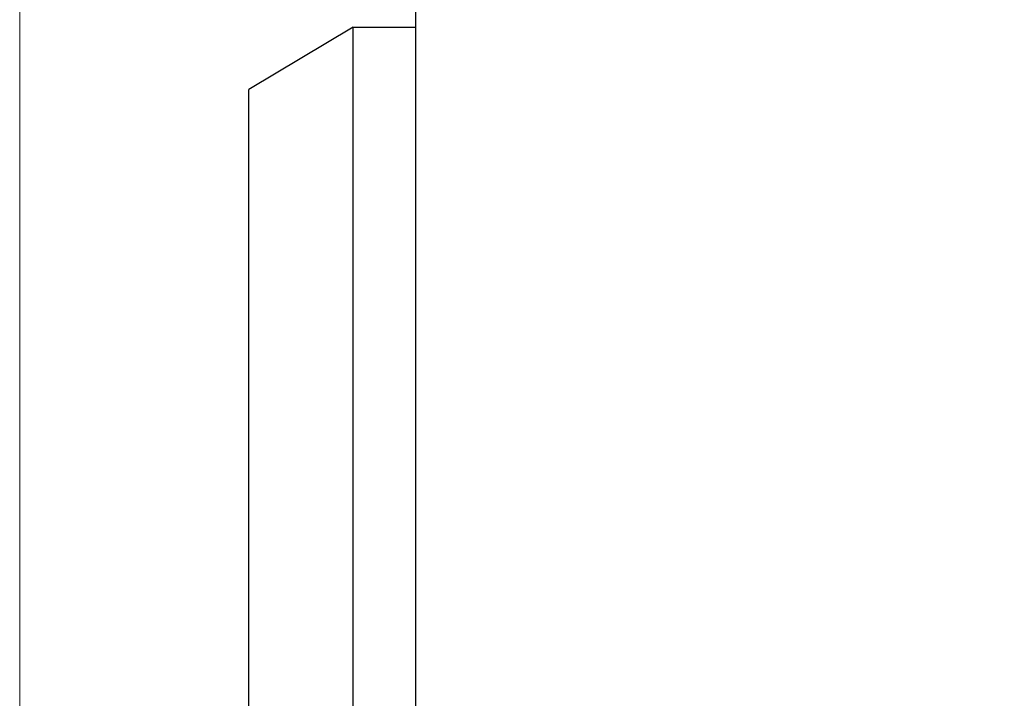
# Model space of a CAD drawing. Header units: millimetres. Extents: x 1638 to 2024, y 1742 to 2044.
# Tile 8 of 22: x 1767 to 1791, y 1914 to 1930. Entities that reach past the tile are written whole.
import ezdxf

# ---------------------------------------------------------------- set-up
doc = ezdxf.new("R2010")
doc.units = ezdxf.units.MM
doc.header["$LTSCALE"] = 0.3
doc.layers.add('00_COMPONENTS', color=7, linetype='Continuous')
doc.layers.add('51__DRAFT_DIMS', color=7, linetype='Continuous')
doc.styles.add('尺寸值样式', font='兰亭黑 GBK.TTF')
doc.dimstyles.new('1直线标注', dxfattribs={"dimtxt": 3, "dimasz": 3, "dimexe": 2.5, "dimexo": 0, "dimtad": 1, "dimlfac": 2, "dimdsep": 46, "dimtxsty": '尺寸值样式', "dimblk": '_FILLED', "dimcen": 0, "dimclrd": 8, "dimclre": 8, "dimclrt": 7, "dimadec": 0, "dimazin": 0, "dimtp": 0.001, "dimtm": 0.001, "dimtfac": 1, "dimtmove": 0, "dimatfit": 0, "dimldrblk": '_FILLED', "dimfxl": 1, "dimtolj": 1, "dimlwd": 15, "dimlwe": 15, "dimarcsym": 0})

# ---------------------------------------------------------------- blocks, each defined once
blk = doc.blocks.new('_FILLED')
at = {"color": 0, "linetype": 'ByBlock'}
blk.add_solid([(0, 0), (-1, 0.1667), (-1, -0.1667)], dxfattribs=at)
blk = doc.blocks.new('*D2067')
at = {"layer": '51__DRAFT_DIMS', "color": 8, "lineweight": 15}
for p, q in [((1767.488, 1902.458), (1767.488, 2028.054)), ((1814.738, 2001.78), (1814.738, 2028.054)), ((1770.488, 2025.554), (1811.738, 2025.554))]:
    blk.add_line(p, q, dxfattribs=at)
at = {"layer": 'Defpoints', "color": 0}
for p in [(1814.738, 2025.554), (1814.738, 2001.78), (1767.488, 1902.458)]:
    blk.add_point(p, dxfattribs=at)
at = {"layer": '51__DRAFT_DIMS', "color": 8, "linetype": 'ByBlock', "lineweight": 15, "xscale": 3, "yscale": 3, "zscale": 3, "rotation": 180}
blk.add_blockref('_FILLED', (1767.488, 2025.554), dxfattribs=at)
at = {"layer": '51__DRAFT_DIMS', "color": 8, "linetype": 'ByBlock', "lineweight": 15, "xscale": 3, "yscale": 3, "zscale": 3}
blk.add_blockref('_FILLED', (1814.738, 2025.554), dxfattribs=at)
at = {"layer": '51__DRAFT_DIMS', "color": 7, "insert": (1791.034, 2029.43), "char_height": 3, "attachment_point": 2, "style": '尺寸值样式'}
blk.add_mtext('\\A1;94.5', dxfattribs=at)

msp = doc.modelspace()

# ---------------------------------------------------------------- linework, layer by layer
at = {"layer": '00_COMPONENTS'}
for p, q in [((1776.98844, 2004.65455), (1776.98844, 1775.65455)), ((1775.48844, 1929.90455), (1772.98844, 1928.40455)), ((1775.48844, 1850.40455), (1775.48844, 1929.90455)), ((1775.48844, 1929.90455), (1776.98844, 1929.90455)), ((1772.98844, 1851.90455), (1772.98844, 1928.40455))]:
    msp.add_line(p, q, dxfattribs=at)

# ---------------------------------------------------------------- dimensions: what is measured, and where the dimension line sits
at = {"layer": '51__DRAFT_DIMS'}
dim = msp.add_linear_dim(base=(1814.73844, 2025.55351), p1=(1767.48844, 1902.45767), p2=(1814.73844, 2001.78025), dimstyle='1直线标注', dxfattribs=at)
dim.commit()
dim.dimension.update_dxf_attribs({"geometry": '*D2067', "text_midpoint": (1791.03434, 2025.55351), "dimtype": 160})

doc.saveas('drawing.dxf')
